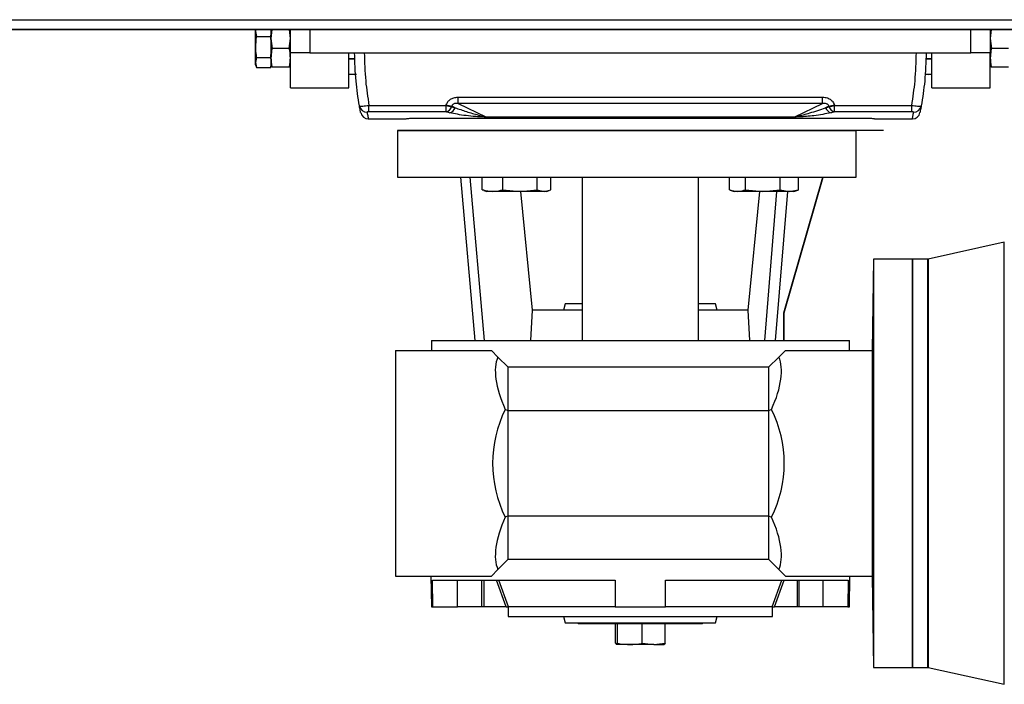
# Model space of a CAD drawing. Header units: millimetres. Extents: x 0 to 420, y 0 to 297.
# Tile 3 of 34: x 120 to 153, y 49 to 72. Entities that reach past the tile are written whole.
import ezdxf

# ---------------------------------------------------------------- set-up
doc = ezdxf.new("R2010")
doc.units = ezdxf.units.MM

msp = doc.modelspace()

# ---------------------------------------------------------------- linework, layer by layer
at = {"color": 7, "linetype": 'Continuous', "lineweight": 25}
for p, q in [((60.5584, 71.7789), (212.2118, 71.7789)), ((182.0906, 71.4515), (82.8219, 71.4515)), ((127.4927, 71.4515), (127.4797, 71.3844)), ((127.4797, 71.3844), (127.4797, 71.4515)), ((127.4797, 71.3844), (127.5138, 71.2087)), ((127.4797, 70.8598), (127.4797, 71.3844)), ((128.0366, 71.4515), (128.0036, 71.1469)), ((128.0036, 71.4515), (128.0036, 71.2551)), ((128.6584, 71.1469), (128.6254, 71.4515)), ((128.6584, 70.6657), (128.6584, 71.4515)), ((129.3132, 71.4515), (129.3132, 70.6657)), ((151.5766, 70.6657), (151.5766, 71.4515)), ((152.2644, 71.4515), (152.2314, 71.1469)), ((152.2314, 71.4515), (152.2314, 70.6657)), ((127.5138, 71.2087), (128.0036, 71.2087)), ((128.0036, 71.2087), (128.0036, 71.2576)), ((128.0036, 71.1116), (128.0036, 71.2087)), ((128.0036, 71.1469), (128.0404, 70.8065)), ((128.0036, 71.1116), (128.0036, 70.6079)), ((128.6215, 70.8065), (128.6584, 71.1469)), ((152.2314, 71.1469), (152.2683, 70.8065)), ((127.4797, 70.3375), (127.4797, 70.8598)), ((128.6215, 70.8065), (128.0404, 70.8065)), ((129.3132, 70.6657), (128.6584, 70.6657)), ((128.6584, 69.4871), (128.6584, 70.6657)), ((129.3132, 70.6657), (151.5766, 70.6657)), ((130.6228, 69.4871), (130.6228, 70.6657)), ((150.267, 69.4871), (150.267, 70.6657)), ((152.2314, 70.6657), (151.5766, 70.6657)), ((152.2314, 69.4871), (152.2314, 70.6657)), ((152.8494, 70.8065), (152.2683, 70.8065)), ((127.5138, 70.5108), (127.4797, 70.3375)), ((127.4797, 70.3375), (127.5138, 70.1642)), ((127.4797, 70.2577), (127.4797, 70.3375)), ((127.5138, 70.5108), (128.0036, 70.5108)), ((128.0036, 70.5108), (128.0036, 70.6079)), ((128.0036, 70.4626), (128.0036, 70.5108)), ((128.0036, 70.4693), (128.0036, 70.2125)), ((130.6228, 70.4693), (130.8294, 70.4693)), ((130.6228, 70.4562), (130.8225, 70.4562)), ((150.0605, 70.4693), (150.267, 70.4693)), ((150.0673, 70.4562), (150.267, 70.4562)), ((127.4797, 70.2577), (127.5138, 70.1642)), ((127.5138, 70.1642), (128.0036, 70.1642)), ((128.0036, 70.1642), (128.0036, 70.2125)), ((128.0404, 70.1813), (128.0036, 70.2091)), ((128.6215, 70.1813), (128.0404, 70.1813)), ((128.6584, 70.2091), (128.6215, 70.1813)), ((152.2683, 70.1813), (152.2314, 70.2091)), ((152.8494, 70.1813), (152.2683, 70.1813)), ((130.6228, 69.9585), (130.8895, 69.9323)), ((130.8895, 69.9323), (130.6228, 69.9323)), ((150.1409, 69.9323), (150.0323, 69.9323)), ((150.0337, 69.9429), (150.1409, 69.9323)), ((150.1409, 69.9323), (150.267, 69.9447)), ((150.267, 69.9323), (150.1409, 69.9323)), ((128.6584, 69.4871), (130.6228, 69.4871)), ((150.267, 69.4871), (152.2314, 69.4871)), ((134.3057, 69.1677), (146.5841, 69.1677)), ((134.3057, 68.9539), (134.3057, 69.1677)), ((146.5841, 68.9539), (146.5841, 69.1677)), ((131.3032, 68.8914), (133.9003, 68.8914)), ((131.3032, 68.6761), (131.3032, 68.8914)), ((133.9003, 68.6761), (131.3032, 68.6761)), ((133.9003, 68.6761), (133.9003, 68.8914)), ((134.018, 68.6459), (133.9003, 68.6761)), ((134.0889, 68.8435), (134.2066, 68.8142)), ((134.2066, 68.8142), (134.0967, 68.8663)), ((146.5841, 68.9539), (134.3057, 68.9539)), ((134.3057, 68.9539), (135.2377, 68.5116)), ((145.6521, 68.5116), (146.5841, 68.9539)), ((146.7931, 68.8663), (146.6832, 68.8142)), ((146.6832, 68.8142), (146.8009, 68.8435)), ((146.9895, 68.6761), (146.8718, 68.6459)), ((146.9895, 68.8914), (149.5866, 68.8914)), ((146.9895, 68.6761), (146.9895, 68.8914)), ((149.5866, 68.6761), (146.9895, 68.6761)), ((149.5866, 68.6761), (149.5866, 68.8914)), ((131.2824, 68.4394), (132.5371, 68.4394)), ((135.2377, 68.5116), (145.6521, 68.5116)), ((135.2377, 68.4996), (135.2377, 68.5116)), ((145.6521, 68.4996), (135.2377, 68.4996)), ((145.6521, 68.4996), (145.6521, 68.5116)), ((148.3527, 68.4394), (149.6074, 68.4394)), ((132.2598, 68.0465), (132.2598, 66.475)), ((132.2598, 68.0465), (147.7133, 68.0465)), ((148.63, 68.0465), (132.2598, 68.0465)), ((147.7133, 66.475), (147.7133, 68.0465)), ((132.2598, 66.475), (147.7133, 66.475)), ((134.3925, 66.475), (134.8737, 60.9746)), ((135.1937, 60.9746), (134.7124, 66.475)), ((135.1224, 66.0515), (135.1224, 66.475)), ((135.8172, 66.0515), (135.8172, 66.475)), ((136.9726, 66.0515), (136.9726, 66.475)), ((137.4331, 66.0515), (137.4331, 66.475)), ((138.4805, 66.475), (138.4805, 60.9746)), ((142.4093, 60.9746), (142.4093, 66.475)), ((143.4499, 66.0515), (143.4499, 66.475)), ((143.988, 66.0515), (143.988, 66.475)), ((145.1502, 66.0515), (145.1502, 66.475)), ((145.2794, 61.9078), (146.5914, 66.475)), ((145.2905, 61.9078), (146.6001, 66.475)), ((145.7743, 66.0515), (145.7743, 66.475)), ((135.1805, 66.0372), (135.1224, 66.0515)), ((135.1774, 66.0286), (135.2703, 65.9948)), ((135.8172, 66.0515), (136.3949, 65.9948)), ((136.3949, 65.9948), (136.9726, 66.0515)), ((136.9726, 66.0515), (137.2028, 65.9948)), ((137.2028, 65.9948), (137.4331, 66.0515)), ((137.2851, 65.9948), (137.3781, 66.0286)), ((143.4758, 66.0417), (143.6047, 65.9948)), ((143.988, 66.0515), (144.5691, 65.9948)), ((144.5691, 65.9948), (145.1502, 66.0515)), ((145.1502, 66.0515), (145.4622, 65.9948)), ((145.4622, 65.9948), (145.7743, 66.0515)), ((145.6195, 65.9948), (145.7484, 66.0417)), ((145.7743, 66.0515), (145.7455, 66.0411)), ((135.4698, 65.9948), (135.2703, 65.9948)), ((136.3949, 65.9948), (135.4698, 65.9948)), ((137.2028, 65.9948), (136.3949, 65.9948)), ((136.8174, 61.9961), (136.4245, 65.9948)), ((137.2851, 65.9948), (137.2028, 65.9948)), ((143.719, 65.9948), (143.6047, 65.9948)), ((144.5691, 65.9948), (143.719, 65.9948)), ((144.0724, 61.9961), (144.4653, 65.9948)), ((145.4622, 65.9948), (144.5691, 65.9948)), ((145.0322, 65.9948), (144.6226, 60.9746)), ((145.002, 60.9746), (145.4116, 65.9948)), ((145.6195, 65.9948), (145.4622, 65.9948)), ((152.704, 64.281), (150.143, 63.7132)), ((152.704, 49.3914), (152.704, 64.281)), ((148.3026, 63.7117), (148.2489, 60.6341)), ((149.6122, 63.7117), (148.3026, 63.7117)), ((148.3026, 63.7117), (148.3026, 49.9607)), ((150.1289, 63.7117), (149.6122, 63.7117)), ((149.6122, 63.7117), (149.6122, 49.9607)), ((149.6122, 49.9607), (149.6122, 63.7117)), ((150.1289, 49.9607), (150.1289, 63.7117)), ((150.143, 63.7132), (150.143, 49.9592)), ((137.9134, 62.2056), (137.8573, 61.9961)), ((138.4708, 62.2056), (137.9134, 62.2056)), ((142.9764, 62.2056), (142.4093, 62.2056)), ((143.0325, 61.9961), (142.9764, 62.2056)), ((136.7566, 60.9746), (136.8174, 61.9961)), ((138.4805, 61.9961), (136.8174, 61.9961)), ((144.0724, 61.9961), (142.4093, 61.9961)), ((144.1332, 60.9746), (144.0724, 61.9961)), ((145.2794, 61.9078), (145.2905, 61.9078)), ((145.2794, 60.9746), (145.2794, 61.9078)), ((145.2905, 60.9746), (145.2905, 61.9078)), ((133.4057, 60.9746), (133.4057, 60.6341)), ((133.4057, 60.9746), (147.4841, 60.9746)), ((147.4841, 60.6341), (147.4841, 60.9746)), ((132.1943, 60.6341), (132.1943, 53.0383)), ((132.1943, 60.6341), (135.4291, 60.6341)), ((135.6465, 60.4166), (135.4291, 60.6341)), ((135.9922, 60.0709), (135.6465, 60.4166)), ((145.1123, 60.4166), (144.7666, 60.0709)), ((145.3298, 60.6341), (145.1123, 60.4166)), ((145.3298, 60.6341), (148.2534, 60.6341)), ((148.2534, 60.6341), (148.2534, 53.0383)), ((135.9922, 58.6042), (135.9922, 60.0709)), ((144.7666, 60.0709), (135.9922, 60.0709)), ((144.7666, 60.0709), (144.7666, 58.6042)), ((135.9922, 58.6042), (135.8957, 58.6492)), ((135.9922, 55.0682), (135.9922, 58.6042)), ((144.7666, 58.6042), (135.9922, 58.6042)), ((144.8632, 58.6492), (144.7666, 58.6042)), ((144.7666, 58.6042), (144.7666, 55.0682)), ((135.9922, 55.0682), (135.8957, 55.0232)), ((135.9922, 53.6015), (135.9922, 55.0682)), ((135.9922, 55.0682), (144.7666, 55.0682)), ((144.7666, 55.0682), (144.8632, 55.0232)), ((144.7666, 55.0682), (144.7666, 53.6015)), ((135.6465, 53.2558), (135.9922, 53.6015)), ((135.9922, 53.6015), (144.7666, 53.6015)), ((144.7666, 53.6015), (145.1123, 53.2558)), ((135.4291, 53.0383), (135.6465, 53.2558)), ((145.1123, 53.2558), (145.3298, 53.0383)), ((132.1943, 53.0383), (135.4291, 53.0383)), ((133.3877, 53.0383), (133.4057, 52.0037)), ((133.4417, 52.8943), (139.5937, 52.8943)), ((133.4574, 52.0037), (133.4417, 52.8943)), ((134.2897, 52.0037), (134.2897, 52.8943)), ((135.1055, 52.0037), (135.1055, 52.8943)), ((135.1682, 52.8943), (135.1682, 52.0037)), ((135.9301, 52.0037), (135.6055, 52.8943)), ((135.9997, 52.0037), (135.6751, 52.8943)), ((139.5937, 52.8943), (139.5937, 52.0037)), ((141.2962, 52.8943), (147.4481, 52.8943)), ((141.2962, 52.0037), (141.2962, 52.8943)), ((144.8901, 52.0037), (145.2147, 52.8943)), ((144.9597, 52.0037), (145.2843, 52.8943)), ((145.3298, 53.0383), (148.2534, 53.0383)), ((145.7216, 52.8943), (145.7216, 52.0037)), ((145.7843, 52.8943), (145.7843, 52.0037)), ((146.6001, 52.0037), (146.6001, 52.8943)), ((147.4481, 52.8943), (147.4324, 52.0037)), ((147.4841, 52.0037), (147.5021, 53.0383)), ((148.2489, 53.0383), (148.3026, 49.9607)), ((133.4057, 52.0037), (133.4574, 52.0037)), ((133.4574, 52.0037), (134.2897, 52.0037)), ((135.1055, 52.0037), (134.2897, 52.0037)), ((135.1682, 52.0037), (135.1055, 52.0037)), ((135.9301, 52.0037), (135.1682, 52.0037)), ((135.9922, 52.0037), (135.9922, 51.6763)), ((139.5937, 52.0037), (135.9997, 52.0037)), ((135.9997, 52.0037), (135.9997, 52.0037)), ((139.5937, 52.0037), (141.2962, 52.0037)), ((144.8901, 52.0037), (141.3006, 52.0037)), ((144.8901, 52.0037), (144.8901, 52.0037)), ((144.8976, 51.6763), (144.8976, 52.0037)), ((145.7216, 52.0037), (144.9597, 52.0037)), ((145.7843, 52.0037), (145.7216, 52.0037)), ((146.6001, 52.0037), (145.7843, 52.0037)), ((147.4324, 52.0037), (146.6001, 52.0037)), ((147.4324, 52.0037), (147.4841, 52.0037)), ((135.9922, 51.6763), (144.8976, 51.6763)), ((137.8573, 51.6763), (137.9134, 51.4668)), ((137.9134, 51.4668), (142.9764, 51.4668)), ((138.3495, 51.4668), (138.3495, 51.4275)), ((142.5403, 51.4275), (138.3495, 51.4275)), ((139.6084, 50.7744), (139.6084, 51.4275)), ((139.6735, 50.7744), (139.6735, 51.4275)), ((140.51, 50.7744), (140.51, 51.4275)), ((141.2814, 50.7744), (141.2814, 51.4275)), ((142.5403, 51.4275), (142.5403, 51.4668)), ((142.9764, 51.4668), (143.0325, 51.6763)), ((139.6084, 50.7744), (139.641, 50.729)), ((139.641, 50.729), (139.6735, 50.7744)), ((140.51, 50.7744), (140.8957, 50.729)), ((140.8957, 50.729), (141.2814, 50.7744)), ((141.2814, 50.7744), (141.2488, 50.729)), ((140.0918, 50.729), (139.641, 50.729)), ((140.8957, 50.729), (140.0918, 50.729)), ((140.8957, 50.729), (141.2493, 50.729)), ((148.3026, 49.9607), (149.6122, 49.9607)), ((149.6122, 49.9607), (150.1289, 49.9607)), ((150.143, 49.9592), (152.704, 49.3914))]:
    msp.add_line(p, q, dxfattribs=at)
at = {"color": 7, "linetype": 'Continuous'}
msp.add_line((74.3094, 71.4515), (206.3185, 71.4515), dxfattribs=at)
at = {"color": 7, "linetype": 'Continuous', "lineweight": 25}
for centre, radius, start, end in [((131.2372, 68.9215), 0.2586, 190.54519, 270.79153), ((131.2824, 68.7013), 0.2619, 191.39264, 270), ((134.2744, 69.9702), 1.1418, 250.87836, 260.65094), ((133.8482, 68.9248), 0.2541, 281.85126, 341.34514), ((134.289, 70.0076), 1.1574, 250.78402, 260.43146), ((133.9688, 68.8907), 0.2498, 281.35981, 342.15554), ((146.921, 68.8907), 0.2498, 197.84446, 258.64019), ((146.6008, 70.0076), 1.1574, 279.56854, 289.21598), ((146.6154, 69.9702), 1.1418, 279.34906, 289.12164), ((147.0416, 68.9248), 0.2541, 198.65486, 258.14874), ((149.6074, 68.7013), 0.2619, 270, 348.60736), ((149.6526, 68.9215), 0.2586, 269.20847, 349.45481), ((132.5371, 68.5049), 0.0655, 270, 304.43502), ((148.3527, 68.5049), 0.0655, 239.86576, 270), ((150.1289, 63.7772), 0.0655, 270, 282.5), ((139.5282, 56.8362), 4.0598, 153.47601, 206.52399), ((141.2307, 56.8362), 4.0598, 333.47601, 26.52399), ((150.1289, 49.8952), 0.0655, 77.5, 90)]:
    msp.add_arc(centre, radius, start, end, dxfattribs=at)
for centre, major_axis, ratio, start_param, end_param in [((143.7278, 70.6657), (8.7636, 9.8998), 0.5808157, 2.2036555, 2.205782), ((143.9163, 70.5761), (8.8814, 9.5613), 0.582166, 2.2244769, 2.2266034), ((136.9735, 70.5761), (-8.8814, 9.5613), 0.582166, 4.0565819, 4.0587085), ((137.162, 70.6657), (-8.7636, 9.8998), 0.5808157, 4.0774033, 4.0795298), ((139.6194, 56.8362), (-3.815, 3.815), 0.3639702, 0.1418013, 0.7587995), ((141.1394, 56.8362), (3.815, 3.815), 0.3639702, 5.5243858, 6.141384), ((139.6194, 56.8362), (3.815, 3.815), 0.3639702, 2.3827932, 2.9997913), ((141.1394, 56.8362), (3.815, -3.815), 0.3639702, 0.1418013, 0.7587995)]:
    msp.add_ellipse(centre, major_axis=major_axis, ratio=ratio, start_param=start_param, end_param=end_param, dxfattribs=at)
for points, knots in [([(127.5138, 71.2087), (127.5127, 71.2026), (127.4919, 71.0876), (127.4856, 70.9706), (127.4797, 70.8598)], [0, 0, 0, 0, 0.0529743, 1, 1, 1, 1]), ([(127.4797, 70.8598), (127.4839, 70.7668), (127.4892, 70.6498), (127.5096, 70.5345), (127.5138, 70.5108)], [0, 0, 0, 0, 0.7938143, 1, 1, 1, 1]), ([(128.0404, 70.8065), (128.0354, 70.7826), (128.0134, 70.6794), (128.0079, 70.5745), (128.0036, 70.4939)], [0, 0, 0, 0, 0.2308557, 1, 1, 1, 1]), ([(128.6584, 70.4939), (128.6541, 70.5745), (128.6485, 70.6794), (128.6266, 70.7826), (128.6215, 70.8065)], [0, 0, 0, 0, 0.7691443, 1, 1, 1, 1]), ([(130.983, 68.8741), (130.939, 69.152), (130.8454, 69.7426), (130.8284, 70.3461), (130.8194, 70.6657)], [0, 0, 0, 0, 0.47032824, 1, 1, 1, 1]), ([(131.1468, 70.6657), (131.1555, 70.3473), (131.172, 69.7497), (131.2614, 69.1646), (131.3032, 68.8914)], [0, 0, 0, 0, 0.53290796, 1, 1, 1, 1]), ([(149.5866, 68.8914), (149.6284, 69.1646), (149.7178, 69.7497), (149.7343, 70.3473), (149.743, 70.6657)], [0, 0, 0, 0, 0.467092, 1, 1, 1, 1]), ([(150.0704, 70.6657), (150.0614, 70.3461), (150.0444, 69.7426), (149.9508, 69.152), (149.9068, 68.8741)], [0, 0, 0, 0, 0.52967176, 1, 1, 1, 1]), ([(152.2683, 70.8065), (152.2632, 70.7826), (152.2413, 70.6794), (152.2357, 70.5745), (152.2314, 70.4939)], [0, 0, 0, 0, 0.2308557, 1, 1, 1, 1]), ([(128.0036, 70.4939), (128.0101, 70.3932), (128.017, 70.2884), (128.0395, 70.1854), (128.0404, 70.1813)], [0, 0, 0, 0, 0.9603374, 1, 1, 1, 1]), ([(128.6215, 70.1813), (128.6224, 70.1854), (128.645, 70.2884), (128.6518, 70.3932), (128.6584, 70.4939)], [0, 0, 0, 0, 0.0396626, 1, 1, 1, 1]), ([(152.2314, 70.4939), (152.238, 70.3932), (152.2449, 70.2884), (152.2674, 70.1854), (152.2683, 70.1813)], [0, 0, 0, 0, 0.9603374, 1, 1, 1, 1]), ([(133.9081, 68.9147), (133.9243, 68.9511), (133.9565, 69.0236), (134.0485, 69.1032), (134.1667, 69.1577), (134.2562, 69.1642), (134.3057, 69.1677)], [0, 0, 0, 0, 0.23654691, 0.47114812, 0.70753748, 1, 1, 1, 1]), ([(146.5841, 69.1677), (146.6386, 69.1634), (146.7377, 69.1555), (146.8672, 69.0875), (146.9467, 69.0017), (146.9725, 68.9375), (146.9817, 68.9147)], [0, 0, 0, 0, 0.32163759, 0.58540741, 0.85286275, 1, 1, 1, 1]), ([(130.983, 68.8741), (130.9872, 68.8716), (130.9956, 68.8664), (131.0548, 68.8664), (131.1386, 68.8721), (131.2259, 68.8812), (131.2816, 68.8885), (131.3032, 68.8914)], [0, 0, 0, 0, 0.2205659, 0.4471115, 0.6649038, 0.8705791, 1, 1, 1, 1]), ([(131.0257, 68.6496), (131.0254, 68.6511), (131.0244, 68.6561), (131.0147, 68.7023), (130.9931, 68.8191), (130.983, 68.8741)], [0, 0, 0, 0, 0.1858282, 0.6161718, 1, 1, 1, 1]), ([(131.3032, 68.6761), (131.2988, 68.6761), (131.2874, 68.6759), (131.2697, 68.6745), (131.2532, 68.6715), (131.2422, 68.6674), (131.2413, 68.6644), (131.2408, 68.6629)], [0, 0, 0, 0, 0.1260145, 0.3254676, 0.5397747, 0.7694973, 1, 1, 1, 1]), ([(131.2408, 68.6629), (131.2507, 68.6077), (131.2686, 68.5086), (131.2802, 68.4507), (131.2817, 68.4432), (131.2824, 68.4394)], [0, 0, 0, 0, 0.385858, 0.6925854, 1, 1, 1, 1]), ([(134.3057, 68.9539), (134.2775, 68.9564), (134.2297, 68.9605), (134.1698, 68.9476), (134.1357, 68.9287), (134.1153, 68.9097), (134.1022, 68.889), (134.0983, 68.8731), (134.0967, 68.8663)], [0, 0, 0, 0, 0.3516283, 0.5955786, 0.7208464, 0.8017048, 0.9164219, 1, 1, 1, 1]), ([(134.2066, 68.8142), (134.3317, 68.7701), (134.5823, 68.6817), (134.9061, 68.589), (135.122, 68.5316), (135.2156, 68.5154), (135.2377, 68.5116)], [0, 0, 0, 0, 0.3979748, 0.7967661, 0.9519452, 1, 1, 1, 1]), ([(145.6521, 68.5116), (145.6725, 68.5151), (145.7847, 68.5343), (145.9412, 68.578), (146.2726, 68.6704), (146.5104, 68.7537), (146.6832, 68.8142)], [0, 0, 0, 0, 0.0441016, 0.2430221, 0.4498948, 1, 1, 1, 1]), ([(146.7931, 68.8663), (146.7904, 68.8763), (146.7852, 68.8954), (146.7657, 68.9196), (146.7307, 68.9441), (146.6669, 68.9609), (146.6149, 68.9565), (146.5841, 68.9539)], [0, 0, 0, 0, 0.1241935, 0.2362557, 0.3517004, 0.6157087, 1, 1, 1, 1]), ([(149.5866, 68.8914), (149.6205, 68.887), (149.6885, 68.8782), (149.7796, 68.8698), (149.8508, 68.8661), (149.8971, 68.8672), (149.9037, 68.8719), (149.9068, 68.8741)], [0, 0, 0, 0, 0.2031561, 0.4077184, 0.6081168, 0.8102288, 1, 1, 1, 1]), ([(149.649, 68.6629), (149.6487, 68.6642), (149.6481, 68.6668), (149.6396, 68.6705), (149.6258, 68.6736), (149.6074, 68.6757), (149.5936, 68.676), (149.5866, 68.6761)], [0, 0, 0, 0, 0.19867215, 0.4049264, 0.603668, 0.80260166, 1, 1, 1, 1]), ([(149.6074, 68.4394), (149.6085, 68.445), (149.6105, 68.4552), (149.6243, 68.525), (149.6408, 68.6169), (149.649, 68.6629)], [0, 0, 0, 0, 0.3816275, 0.6902326, 1, 1, 1, 1]), ([(149.9068, 68.8741), (149.8984, 68.8281), (149.8814, 68.7359), (149.8673, 68.6655), (149.8653, 68.6553), (149.8641, 68.6496)], [0, 0, 0, 0, 0.3075818, 0.616784, 1, 1, 1, 1]), ([(132.5371, 68.4394), (132.5371, 68.4394), (132.5371, 68.4394), (132.5557, 68.4448), (132.5743, 68.4503)], [0, 0, 0, 0, 0.0000115, 1, 1, 1, 1]), ([(132.5743, 68.4503), (132.5803, 68.4513), (132.5923, 68.4532), (132.6448, 68.456), (132.7161, 68.4581), (132.7795, 68.4589), (132.8153, 68.459), (132.8223, 68.459)], [0, 0, 0, 0, 0.2364197, 0.4727335, 0.7072765, 0.9427541, 1, 1, 1, 1]), ([(132.8223, 68.459), (134.2234, 68.4611), (137.0263, 68.4654), (140.9701, 68.4666), (144.6512, 68.4643), (146.9287, 68.4608), (148.0675, 68.459)], [0, 0, 0, 0, 0.2757904, 0.5517065, 0.7758195, 1, 1, 1, 1]), ([(135.2377, 68.4996), (135.2041, 68.5002), (135.0786, 68.5021), (134.8543, 68.5174), (134.5704, 68.5451), (134.2834, 68.5875), (134.1052, 68.6267), (134.018, 68.6459)], [0, 0, 0, 0, 0.0586028, 0.2194098, 0.482771, 0.7468321, 1, 1, 1, 1]), ([(146.8718, 68.6459), (146.6856, 68.6081), (146.4285, 68.556), (146.0833, 68.5219), (145.9016, 68.5084), (145.773, 68.5014), (145.6832, 68.5001), (145.6521, 68.4996)], [0, 0, 0, 0, 0.53612896, 0.74031165, 0.84346928, 0.94579607, 1, 1, 1, 1]), ([(148.0675, 68.459), (148.0968, 68.4589), (148.1555, 68.4585), (148.2318, 68.4565), (148.2877, 68.4538), (148.3101, 68.4516), (148.3147, 68.4505), (148.3155, 68.4503)], [0, 0, 0, 0, 0.23924183, 0.47879657, 0.71552979, 0.95047367, 1, 1, 1, 1]), ([(148.3155, 68.4503), (148.3341, 68.4448), (148.3527, 68.4394), (148.3527, 68.4394), (148.3527, 68.4394)], [0, 0, 0, 0, 0.9999885, 1, 1, 1, 1]), ([(135.1224, 66.0515), (135.1285, 66.0497), (135.243, 66.015), (135.3595, 66.0046), (135.4698, 65.9948)], [0, 0, 0, 0, 0.0529743, 1, 1, 1, 1]), ([(135.4698, 65.9948), (135.5623, 66.0018), (135.6789, 66.0106), (135.7936, 66.0445), (135.8172, 66.0515)], [0, 0, 0, 0, 0.7938143, 1, 1, 1, 1]), ([(143.4499, 66.0515), (143.4546, 66.0497), (143.5433, 66.015), (143.6335, 66.0046), (143.719, 65.9948)], [0, 0, 0, 0, 0.0529743, 1, 1, 1, 1]), ([(143.719, 65.9948), (143.7906, 66.0018), (143.8809, 66.0106), (143.9697, 66.0445), (143.988, 66.0515)], [0, 0, 0, 0, 0.7938143, 1, 1, 1, 1]), ([(148.2719, 60.5185), (148.2722, 60.5642), (148.2728, 60.6557), (148.2747, 60.8137), (148.2772, 60.9649), (148.2799, 61.095), (148.2826, 61.1884), (148.2849, 61.2349), (148.2866, 61.2292), (148.2876, 61.1719), (148.2878, 61.0696), (148.2872, 60.9336), (148.2857, 60.7795), (148.2836, 60.6244), (148.2811, 60.486), (148.2784, 60.3798), (148.2757, 60.3179), (148.2736, 60.307), (148.2721, 60.3489), (148.2716, 60.4261), (148.2718, 60.4928), (148.2719, 60.5185)], [0, 0, 0, 0, 0.0536814, 0.1073626, 0.1610499, 0.2147458, 0.2684462, 0.322146, 0.3758405, 0.4295278, 0.4832089, 0.5368868, 0.5905658, 0.6442498, 0.6979408, 0.7516384, 0.8053391, 0.8590379, 0.9127298, 0.9664126, 1, 1, 1, 1]), ([(148.2785, 52.6473), (148.2776, 52.6931), (148.2758, 52.7846), (148.2736, 52.9426), (148.2721, 53.0938), (148.2716, 53.2238), (148.272, 53.3172), (148.2734, 53.3636), (148.2755, 53.3579), (148.2781, 53.3006), (148.2808, 53.1981), (148.2834, 53.0622), (148.2856, 52.908), (148.2871, 52.7529), (148.2878, 52.6145), (148.2877, 52.5084), (148.2868, 52.4465), (148.2851, 52.4357), (148.2828, 52.4776), (148.2805, 52.5549), (148.279, 52.6216), (148.2785, 52.6473)], [0, 0, 0, 0, 0.053697, 0.1073942, 0.1610863, 0.2147694, 0.2684458, 0.3221215, 0.3758031, 0.4294936, 0.4831916, 0.5368924, 0.5905907, 0.6442828, 0.6979677, 0.7516473, 0.8053251, 0.8590054, 0.9126917, 0.9663852, 1, 1, 1, 1]), ([(135.9301, 52.0037), (135.9383, 52.0037), (135.9548, 52.0037), (135.9766, 52.0037), (135.9922, 52.0037), (135.9986, 52.0037), (135.9995, 52.0037), (135.9997, 52.0037)], [0, 0, 0, 0, 0.241186, 0.4826248, 0.7161601, 0.9354022, 1, 1, 1, 1]), ([(144.8901, 52.0037), (144.8913, 52.0037), (144.8935, 52.0037), (144.9057, 52.0037), (144.923, 52.0037), (144.942, 52.0037), (144.9547, 52.0037), (144.9597, 52.0037)], [0, 0, 0, 0, 0.2071716, 0.414115, 0.6272312, 0.8529768, 1, 1, 1, 1]), ([(139.6735, 50.7744), (139.702, 50.7688), (139.8401, 50.7417), (139.9804, 50.7346), (140.0918, 50.729)], [0, 0, 0, 0, 0.2061857, 1, 1, 1, 1]), ([(140.0918, 50.729), (140.2246, 50.7369), (140.3648, 50.7452), (140.5027, 50.7729), (140.51, 50.7744)], [0, 0, 0, 0, 0.9470257, 1, 1, 1, 1])]:
    msp.add_open_spline(points, degree=3, knots=knots, dxfattribs=at)

doc.saveas('drawing.dxf')
